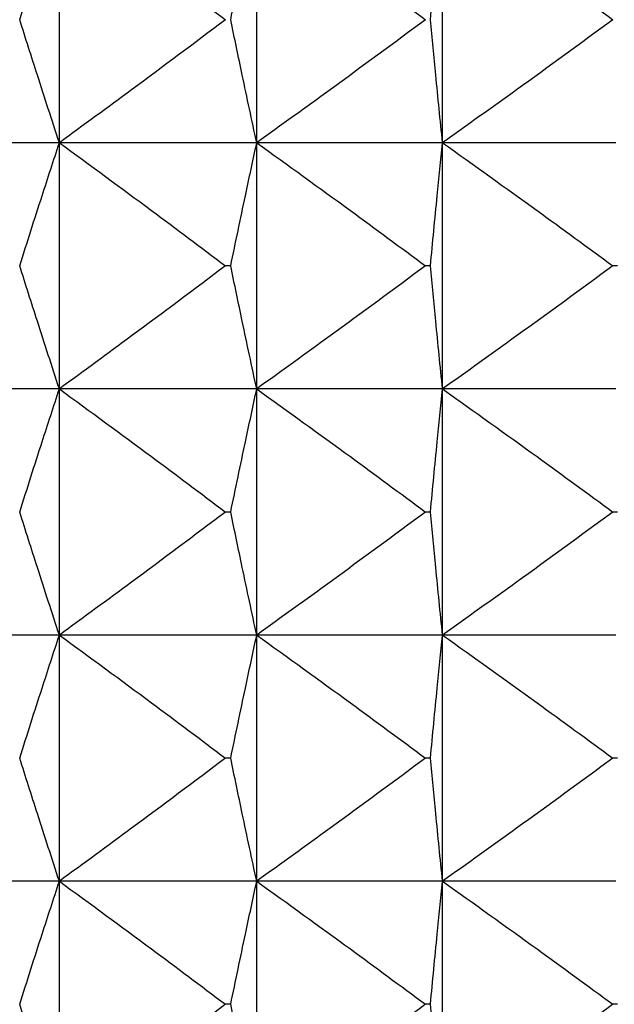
# Model space of a CAD drawing. Header units: millimetres. Extents: x 0 to 210, y 0 to 297.
# Tile 64 of 80: x 178.27 to 178.994, y 265.177 to 266.377. Entities that reach past the tile are written whole.
import ezdxf

# ---------------------------------------------------------------- set-up
doc = ezdxf.new("R2010")
doc.units = ezdxf.units.MM

msp = doc.modelspace()

# ---------------------------------------------------------------- linework, layer by layer
at = {"color": 7, "linetype": 'Continuous', "lineweight": 25}
for p, q in [((178.3182, 266.2273), (178.3182, 266.5273)), ((178.5586, 266.2273), (178.5586, 266.5273)), ((178.785, 266.2273), (178.785, 266.5273)), ((178.3182, 266.2273), (178.0655, 266.2273)), ((178.3182, 265.9273), (178.3182, 266.2273)), ((178.5586, 266.2273), (178.3182, 266.2273)), ((178.5586, 265.9273), (178.5586, 266.2273)), ((178.785, 266.2273), (178.5586, 266.2273)), ((178.785, 265.9273), (178.785, 266.2273)), ((178.996, 266.2273), (178.785, 266.2273)), ((178.5269, 266.0773), (178.5205, 266.0773)), ((178.7702, 266.0773), (178.7642, 266.0773)), ((178.9981, 266.0773), (178.9925, 266.0773)), ((178.3182, 265.9273), (178.0655, 265.9273)), ((178.3182, 265.6273), (178.3182, 265.9273)), ((178.5586, 265.9273), (178.3182, 265.9273)), ((178.5586, 265.6273), (178.5586, 265.9273)), ((178.785, 265.9273), (178.5586, 265.9273)), ((178.785, 265.6273), (178.785, 265.9273)), ((178.996, 265.9273), (178.785, 265.9273)), ((178.5269, 265.7773), (178.5205, 265.7773)), ((178.7702, 265.7773), (178.7642, 265.7773)), ((178.9981, 265.7773), (178.9925, 265.7773)), ((178.3182, 265.6273), (178.0655, 265.6273)), ((178.3182, 265.3273), (178.3182, 265.6273)), ((178.5586, 265.6273), (178.3182, 265.6273)), ((178.5586, 265.3273), (178.5586, 265.6273)), ((178.785, 265.6273), (178.5586, 265.6273)), ((178.785, 265.3273), (178.785, 265.6273)), ((178.996, 265.6273), (178.785, 265.6273)), ((178.5269, 265.4773), (178.5205, 265.4773)), ((178.7702, 265.4773), (178.7642, 265.4773)), ((178.9981, 265.4773), (178.9925, 265.4773)), ((178.3182, 265.3273), (178.0655, 265.3273)), ((178.3182, 265.0273), (178.3182, 265.3273)), ((178.5586, 265.3273), (178.3182, 265.3273)), ((178.5586, 265.0273), (178.5586, 265.3273)), ((178.785, 265.3273), (178.5586, 265.3273)), ((178.785, 265.0273), (178.785, 265.3273)), ((178.996, 265.3273), (178.785, 265.3273)), ((178.5269, 265.1773), (178.5205, 265.1773)), ((178.7702, 265.1773), (178.7642, 265.1773)), ((178.9981, 265.1773), (178.9925, 265.1773))]:
    msp.add_line(p, q, dxfattribs=at)
for points, knots in [([(178.2699, 266.3773), (178.2789, 266.4058), (178.2948, 266.4559), (178.3112, 266.5058), (178.3182, 266.5273)], [0, 0, 0, 0, 0.569301, 1, 1, 1, 1]), ([(178.3182, 266.5273), (178.3557, 266.4999), (178.4235, 266.4503), (178.4905, 266.3999), (178.5205, 266.3773)], [0, 0, 0, 0, 0.553213, 1, 1, 1, 1]), ([(178.5269, 266.3773), (178.5328, 266.4058), (178.5433, 266.4558), (178.554, 266.5058), (178.5586, 266.5273)], [0, 0, 0, 0, 0.569541, 1, 1, 1, 1]), ([(178.5586, 266.5273), (178.5967, 266.4999), (178.6655, 266.4503), (178.7337, 266.3999), (178.7642, 266.3773)], [0, 0, 0, 0, 0.553248, 1, 1, 1, 1]), ([(178.7702, 266.3773), (178.7729, 266.4058), (178.7778, 266.4558), (178.7828, 266.5058), (178.785, 266.5273)], [0, 0, 0, 0, 0.569695, 1, 1, 1, 1]), ([(178.785, 266.5273), (178.8234, 266.4999), (178.8929, 266.4503), (178.9617, 266.3999), (178.9925, 266.3773)], [0, 0, 0, 0, 0.553268, 1, 1, 1, 1]), ([(178.3182, 266.2273), (178.3092, 266.2548), (178.2929, 266.3047), (178.277, 266.3548), (178.2699, 266.3773)], [0, 0, 0, 0, 0.550653, 1, 1, 1, 1]), ([(178.5205, 266.3773), (178.4825, 266.3487), (178.4154, 266.2983), (178.3476, 266.2488), (178.3182, 266.2273)], [0, 0, 0, 0, 0.566751, 1, 1, 1, 1]), ([(178.5586, 266.2273), (178.5527, 266.2548), (178.542, 266.3048), (178.5316, 266.3548), (178.5269, 266.3773)], [0, 0, 0, 0, 0.550413, 1, 1, 1, 1]), ([(178.7642, 266.3773), (178.7255, 266.3487), (178.6573, 266.2983), (178.5884, 266.2488), (178.5586, 266.2273)], [0, 0, 0, 0, 0.566717, 1, 1, 1, 1]), ([(178.785, 266.2273), (178.7822, 266.2548), (178.7772, 266.3048), (178.7724, 266.3548), (178.7702, 266.3773)], [0, 0, 0, 0, 0.550259, 1, 1, 1, 1]), ([(178.9925, 266.3773), (178.9535, 266.3487), (178.8846, 266.2983), (178.8151, 266.2488), (178.785, 266.2273)], [0, 0, 0, 0, 0.566697, 1, 1, 1, 1]), ([(178.2699, 266.0773), (178.2789, 266.1058), (178.2948, 266.1559), (178.3112, 266.2058), (178.3182, 266.2273)], [0, 0, 0, 0, 0.569391, 1, 1, 1, 1]), ([(178.3182, 266.2273), (178.3557, 266.1999), (178.4235, 266.1503), (178.4905, 266.0999), (178.5205, 266.0773)], [0, 0, 0, 0, 0.553213, 1, 1, 1, 1]), ([(178.5269, 266.0773), (178.5328, 266.1058), (178.5433, 266.1558), (178.554, 266.2058), (178.5586, 266.2273)], [0, 0, 0, 0, 0.569636, 1, 1, 1, 1]), ([(178.5586, 266.2273), (178.5967, 266.1999), (178.6655, 266.1503), (178.7337, 266.0999), (178.7642, 266.0773)], [0, 0, 0, 0, 0.553248, 1, 1, 1, 1]), ([(178.7702, 266.0773), (178.7729, 266.1058), (178.7778, 266.1558), (178.7828, 266.2058), (178.785, 266.2273)], [0, 0, 0, 0, 0.569793, 1, 1, 1, 1]), ([(178.785, 266.2273), (178.8234, 266.1999), (178.8929, 266.1503), (178.9617, 266.0999), (178.9925, 266.0773)], [0, 0, 0, 0, 0.553268, 1, 1, 1, 1]), ([(178.3182, 265.9273), (178.3092, 265.9548), (178.2929, 266.0047), (178.277, 266.0548), (178.2699, 266.0773)], [0, 0, 0, 0, 0.550613, 1, 1, 1, 1]), ([(178.5205, 266.0773), (178.4825, 266.0487), (178.4154, 265.9983), (178.3476, 265.9488), (178.3182, 265.9273)], [0, 0, 0, 0, 0.566771, 1, 1, 1, 1]), ([(178.5586, 265.9273), (178.5527, 265.9548), (178.542, 266.0048), (178.5316, 266.0548), (178.5269, 266.0773)], [0, 0, 0, 0, 0.55037, 1, 1, 1, 1]), ([(178.7642, 266.0773), (178.7255, 266.0487), (178.6573, 265.9983), (178.5884, 265.9488), (178.5586, 265.9273)], [0, 0, 0, 0, 0.566736, 1, 1, 1, 1]), ([(178.785, 265.9273), (178.7822, 265.9548), (178.7772, 266.0048), (178.7724, 266.0548), (178.7702, 266.0773)], [0, 0, 0, 0, 0.550215, 1, 1, 1, 1]), ([(178.9925, 266.0773), (178.9535, 266.0487), (178.8846, 265.9983), (178.8151, 265.9488), (178.785, 265.9273)], [0, 0, 0, 0, 0.566716, 1, 1, 1, 1]), ([(178.2699, 265.7773), (178.2789, 265.8058), (178.2948, 265.8559), (178.3112, 265.9058), (178.3182, 265.9273)], [0, 0, 0, 0, 0.56934, 1, 1, 1, 1]), ([(178.3182, 265.9273), (178.3557, 265.8999), (178.4235, 265.8503), (178.4905, 265.7999), (178.5205, 265.7773)], [0, 0, 0, 0, 0.553229, 1, 1, 1, 1]), ([(178.5269, 265.7773), (178.5328, 265.8058), (178.5433, 265.8558), (178.554, 265.9058), (178.5586, 265.9273)], [0, 0, 0, 0, 0.569582, 1, 1, 1, 1]), ([(178.5586, 265.9273), (178.5967, 265.8999), (178.6655, 265.8503), (178.7337, 265.7999), (178.7642, 265.7773)], [0, 0, 0, 0, 0.553264, 1, 1, 1, 1]), ([(178.7702, 265.7773), (178.7729, 265.8058), (178.7778, 265.8558), (178.7828, 265.9058), (178.785, 265.9273)], [0, 0, 0, 0, 0.569737, 1, 1, 1, 1]), ([(178.785, 265.9273), (178.8234, 265.8999), (178.8929, 265.8503), (178.9617, 265.7999), (178.9925, 265.7773)], [0, 0, 0, 0, 0.553283, 1, 1, 1, 1]), ([(178.3182, 265.6273), (178.3092, 265.6548), (178.2929, 265.7047), (178.277, 265.7548), (178.2699, 265.7773)], [0, 0, 0, 0, 0.550613, 1, 1, 1, 1]), ([(178.5205, 265.7773), (178.4825, 265.7487), (178.4154, 265.6983), (178.3476, 265.6488), (178.3182, 265.6273)], [0, 0, 0, 0, 0.566736, 1, 1, 1, 1]), ([(178.5586, 265.6273), (178.5527, 265.6548), (178.542, 265.7048), (178.5316, 265.7548), (178.5269, 265.7773)], [0, 0, 0, 0, 0.55037, 1, 1, 1, 1]), ([(178.7642, 265.7773), (178.7255, 265.7487), (178.6573, 265.6983), (178.5884, 265.6488), (178.5586, 265.6273)], [0, 0, 0, 0, 0.566702, 1, 1, 1, 1]), ([(178.785, 265.6273), (178.7822, 265.6548), (178.7772, 265.7048), (178.7724, 265.7548), (178.7702, 265.7773)], [0, 0, 0, 0, 0.550215, 1, 1, 1, 1]), ([(178.9925, 265.7773), (178.9535, 265.7487), (178.8846, 265.6983), (178.8151, 265.6488), (178.785, 265.6273)], [0, 0, 0, 0, 0.5666824, 1, 1, 1, 1]), ([(178.2699, 265.4773), (178.2789, 265.5058), (178.2948, 265.5559), (178.3112, 265.6058), (178.3182, 265.6273)], [0, 0, 0, 0, 0.569301, 1, 1, 1, 1]), ([(178.3182, 265.6273), (178.3557, 265.5999), (178.4235, 265.5503), (178.4905, 265.4999), (178.5205, 265.4773)], [0, 0, 0, 0, 0.553213, 1, 1, 1, 1]), ([(178.5269, 265.4773), (178.5328, 265.5058), (178.5433, 265.5558), (178.554, 265.6058), (178.5586, 265.6273)], [0, 0, 0, 0, 0.569541, 1, 1, 1, 1]), ([(178.5586, 265.6273), (178.5967, 265.5999), (178.6655, 265.5503), (178.7337, 265.4999), (178.7642, 265.4773)], [0, 0, 0, 0, 0.553248, 1, 1, 1, 1]), ([(178.7702, 265.4773), (178.7729, 265.5058), (178.7778, 265.5558), (178.7828, 265.6058), (178.785, 265.6273)], [0, 0, 0, 0, 0.569695, 1, 1, 1, 1]), ([(178.785, 265.6273), (178.8234, 265.5999), (178.8929, 265.5503), (178.9617, 265.4999), (178.9925, 265.4773)], [0, 0, 0, 0, 0.553268, 1, 1, 1, 1]), ([(178.3182, 265.3273), (178.3092, 265.3548), (178.2929, 265.4047), (178.277, 265.4548), (178.2699, 265.4773)], [0, 0, 0, 0, 0.550653, 1, 1, 1, 1]), ([(178.5205, 265.4773), (178.4825, 265.4487), (178.4154, 265.3983), (178.3476, 265.3488), (178.3182, 265.3273)], [0, 0, 0, 0, 0.566751, 1, 1, 1, 1]), ([(178.5586, 265.3273), (178.5527, 265.3548), (178.542, 265.4048), (178.5316, 265.4548), (178.5269, 265.4773)], [0, 0, 0, 0, 0.550413, 1, 1, 1, 1]), ([(178.7642, 265.4773), (178.7255, 265.4487), (178.6573, 265.3983), (178.5884, 265.3488), (178.5586, 265.3273)], [0, 0, 0, 0, 0.566717, 1, 1, 1, 1]), ([(178.785, 265.3273), (178.7822, 265.3548), (178.7772, 265.4048), (178.7724, 265.4548), (178.7702, 265.4773)], [0, 0, 0, 0, 0.550259, 1, 1, 1, 1]), ([(178.9925, 265.4773), (178.9535, 265.4487), (178.8846, 265.3983), (178.8151, 265.3488), (178.785, 265.3273)], [0, 0, 0, 0, 0.566697, 1, 1, 1, 1]), ([(178.2699, 265.1773), (178.2789, 265.2058), (178.2948, 265.2559), (178.3112, 265.3058), (178.3182, 265.3273)], [0, 0, 0, 0, 0.569391, 1, 1, 1, 1]), ([(178.3182, 265.3273), (178.3557, 265.2999), (178.4235, 265.2503), (178.4905, 265.1999), (178.5205, 265.1773)], [0, 0, 0, 0, 0.553213, 1, 1, 1, 1]), ([(178.5269, 265.1773), (178.5328, 265.2058), (178.5433, 265.2558), (178.554, 265.3058), (178.5586, 265.3273)], [0, 0, 0, 0, 0.569636, 1, 1, 1, 1]), ([(178.5586, 265.3273), (178.5967, 265.2999), (178.6655, 265.2503), (178.7337, 265.1999), (178.7642, 265.1773)], [0, 0, 0, 0, 0.553248, 1, 1, 1, 1]), ([(178.7702, 265.1773), (178.7729, 265.2058), (178.7778, 265.2558), (178.7828, 265.3058), (178.785, 265.3273)], [0, 0, 0, 0, 0.569793, 1, 1, 1, 1]), ([(178.785, 265.3273), (178.8234, 265.2999), (178.8929, 265.2503), (178.9617, 265.1999), (178.9925, 265.1773)], [0, 0, 0, 0, 0.553268, 1, 1, 1, 1]), ([(178.3182, 265.0273), (178.3092, 265.0548), (178.2929, 265.1047), (178.277, 265.1548), (178.2699, 265.1773)], [0, 0, 0, 0, 0.550613, 1, 1, 1, 1]), ([(178.5205, 265.1773), (178.4825, 265.1487), (178.4154, 265.0983), (178.3476, 265.0488), (178.3182, 265.0273)], [0, 0, 0, 0, 0.566771, 1, 1, 1, 1]), ([(178.5586, 265.0273), (178.5527, 265.0548), (178.542, 265.1048), (178.5316, 265.1548), (178.5269, 265.1773)], [0, 0, 0, 0, 0.55037, 1, 1, 1, 1]), ([(178.7642, 265.1773), (178.7255, 265.1487), (178.6573, 265.0983), (178.5884, 265.0488), (178.5586, 265.0273)], [0, 0, 0, 0, 0.566736, 1, 1, 1, 1]), ([(178.785, 265.0273), (178.7822, 265.0548), (178.7772, 265.1048), (178.7724, 265.1548), (178.7702, 265.1773)], [0, 0, 0, 0, 0.550215, 1, 1, 1, 1]), ([(178.9925, 265.1773), (178.9535, 265.1487), (178.8846, 265.0983), (178.8151, 265.0488), (178.785, 265.0273)], [0, 0, 0, 0, 0.566716, 1, 1, 1, 1])]:
    msp.add_open_spline(points, degree=3, knots=knots, dxfattribs=at)

doc.saveas('drawing.dxf')
